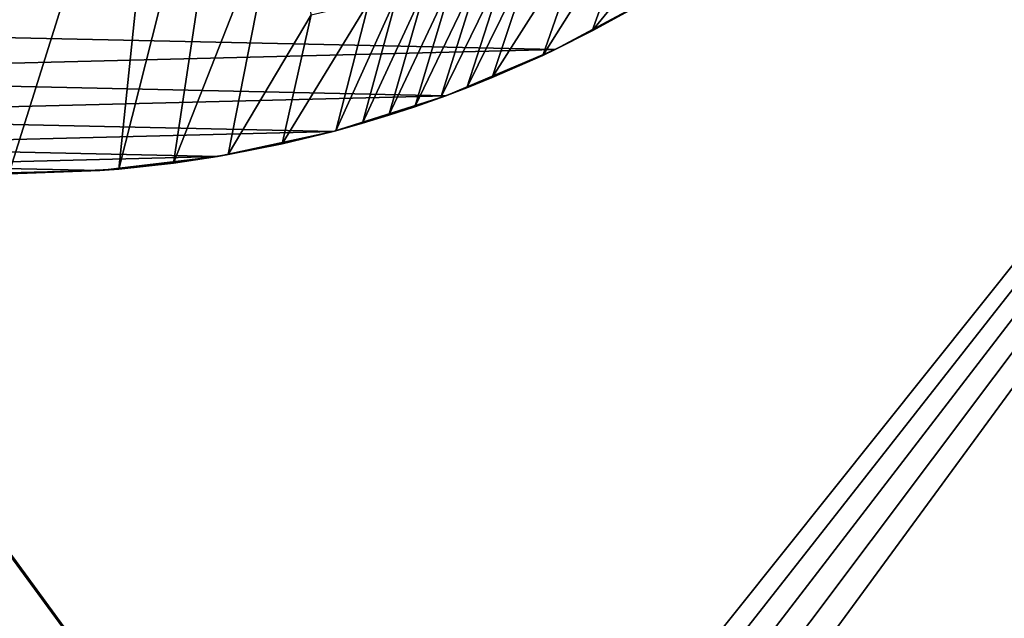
# Model space of a CAD drawing. Header units: metres. Extents: x -1004 to 0, y -808 to 0.
# Tile 103 of 136: x -406 to -219, y -336 to -222. Entities that reach past the tile are written whole.
import ezdxf

# ---------------------------------------------------------------- set-up
doc = ezdxf.new("R2010")
doc.units = ezdxf.units.M

msp = doc.modelspace()

# ---------------------------------------------------------------- linework, layer by layer
at = {"layer": 'None'}
for points in [[(-376.390991, -249.726334, 628.364929), (-386.80661, -250.868378, 628.364929), (-361.534515, -151.034119, 269.596375)], [(-361.534515, -151.034119, 269.596375), (-386.80661, -250.868378, 628.364929), (-376.64209, -152.629639, 266.606384)], [(-356.24649, -198.476288, 451.07196), (-376.390991, -249.726334, 628.364929), (-361.534515, -151.034119, 269.596375)], [(-376.64209, -152.629639, 266.606384), (-407.738159, -251.781006, 628.364929), (-407.743011, -153.945282, 264.157867)], [(-386.80661, -250.868378, 628.364929), (-407.738159, -251.781006, 628.364929), (-376.64209, -152.629639, 266.606384)], [(-366.035156, -248.130508, 628.364929), (-376.390991, -249.726334, 628.364929), (-356.24649, -198.476288, 451.07196)], [(-350.235718, -221.545441, 541.058167), (-366.035156, -248.130508, 628.364929), (-356.24649, -198.476288, 451.07196)], [(-296.848663, -224.631653, 628.364929), (-306.244751, -229.269318, 628.364929), (-288.229553, -200.730835, 553.996582)], [(-288.229553, -200.730835, 553.996582), (-306.244751, -229.269318, 628.364929), (-297.834869, -205.112473, 551.308533)], [(-283.686127, -208.465439, 592.59137), (-296.848663, -224.631653, 628.364929), (-288.229553, -200.730835, 553.996582)], [(-306.244751, -229.269318, 628.364929), (-315.83429, -233.492493, 628.364929), (-297.834869, -205.112473, 551.308533)], [(-297.834869, -205.112473, 551.308533), (-315.83429, -233.492493, 628.364929), (-307.758789, -209.157074, 548.816711)], [(-315.83429, -233.492493, 628.364929), (-320.695892, -235.446106, 628.364929), (-307.758789, -209.157074, 548.816711)], [(-307.758789, -209.157074, 548.816711), (-320.695892, -235.446106, 628.364929), (-312.834106, -211.046158, 547.64801)], [(-287.664154, -219.587906, 628.364929), (-296.848663, -224.631653, 628.364929), (-283.686127, -208.465439, 592.59137)], [(-320.695892, -235.446106, 628.364929), (-325.59903, -237.293045, 628.364929), (-312.834106, -211.046158, 547.64801)], [(-312.834106, -211.046158, 547.64801), (-325.59903, -237.293045, 628.364929), (-317.98175, -212.84285, 546.532959)], [(-520.812561, -223.441391, 660.551514), (-284.117157, -217.49707, 660.707458), (-540.131531, -211.915665, 660.853333)], [(-325.59903, -237.293045, 628.364929), (-330.541382, -239.032288, 628.364929), (-317.98175, -212.84285, 546.532959)], [(-317.98175, -212.84285, 546.532959), (-330.541382, -239.032288, 628.364929), (-323.199097, -214.544464, 545.472961)], [(-330.541382, -239.032288, 628.364929), (-335.52066, -240.662857, 628.364929), (-323.199097, -214.544464, 545.472961)], [(-323.199097, -214.544464, 545.472961), (-335.52066, -240.662857, 628.364929), (-328.483612, -216.148453, 544.469727)], [(-335.52066, -240.662857, 628.364929), (-340.534454, -242.18396, 628.364929), (-328.483612, -216.148453, 544.469727)], [(-328.483612, -216.148453, 544.469727), (-340.534454, -242.18396, 628.364929), (-333.832489, -217.652527, 543.524902)], [(-303.921326, -228.169846, 660.427917), (-284.117157, -217.49707, 660.707458), (-520.812561, -223.441391, 660.551514)], [(-340.534454, -242.18396, 628.364929), (-345.580353, -243.595032, 628.364929), (-333.832489, -217.652527, 543.524902)], [(-333.832489, -217.652527, 543.524902), (-345.580353, -243.595032, 628.364929), (-339.242859, -219.054657, 542.640259)], [(-303.921326, -228.169846, 660.427917), (-287.664154, -219.587906, 628.364929), (-284.117157, -217.49707, 660.707458)], [(-345.580353, -243.595032, 628.364929), (-355.758484, -246.085342, 628.364929), (-339.242859, -219.054657, 542.640259)], [(-339.242859, -219.054657, 542.640259), (-355.758484, -246.085342, 628.364929), (-350.235718, -221.545441, 541.058167)], [(-303.921326, -228.169846, 660.427917), (-296.848663, -224.631653, 628.364929), (-287.664154, -219.587906, 628.364929)], [(-355.758484, -246.085342, 628.364929), (-366.035156, -248.130508, 628.364929), (-350.235718, -221.545441, 541.058167)], [(-500.497192, -233.107132, 660.29834), (-303.921326, -228.169846, 660.427917), (-520.812561, -223.441391, 660.551514)], [(-306.244751, -229.269318, 628.364929), (-296.848663, -224.631653, 628.364929), (-303.921326, -228.169846, 660.427917)], [(-324.638794, -236.940872, 660.198181), (-303.921326, -228.169846, 660.427917), (-500.497192, -233.107132, 660.29834)], [(-315.83429, -233.492493, 628.364929), (-303.921326, -228.169846, 660.427917), (-324.638794, -236.940872, 660.198181)], [(-315.83429, -233.492493, 628.364929), (-306.244751, -229.269318, 628.364929), (-303.921326, -228.169846, 660.427917)], [(-479.36441, -240.827759, 660.096191), (-324.638794, -236.940872, 660.198181), (-500.497192, -233.107132, 660.29834)], [(-320.695892, -235.446106, 628.364929), (-315.83429, -233.492493, 628.364929), (-324.638794, -236.940872, 660.198181)], [(-324.638794, -236.940872, 660.198181), (-325.59903, -237.293045, 628.364929), (-320.695892, -235.446106, 628.364929)], [(-346.087494, -243.732101, 660.020264), (-324.638794, -236.940872, 660.198181), (-479.36441, -240.827759, 660.096191)], [(-335.52066, -240.662857, 628.364929), (-324.638794, -236.940872, 660.198181), (-346.087494, -243.732101, 660.020264)], [(-335.52066, -240.662857, 628.364929), (-330.541382, -239.032288, 628.364929), (-324.638794, -236.940872, 660.198181)], [(-330.541382, -239.032288, 628.364929), (-325.59903, -237.293045, 628.364929), (-324.638794, -236.940872, 660.198181)], [(-457.592987, -246.536331, 659.946716), (-346.087494, -243.732101, 660.020264), (-479.36441, -240.827759, 660.096191)], [(-340.534454, -242.18396, 628.364929), (-335.52066, -240.662857, 628.364929), (-346.087494, -243.732101, 660.020264)], [(-346.087494, -243.732101, 660.020264), (-345.580353, -243.595032, 628.364929), (-340.534454, -242.18396, 628.364929)], [(-368.080811, -248.485947, 659.895752), (-346.087494, -243.732101, 660.020264), (-457.592987, -246.536331, 659.946716)], [(-368.080811, -248.485947, 659.895752), (-355.758484, -246.085342, 628.364929), (-346.087494, -243.732101, 660.020264)], [(-355.758484, -246.085342, 628.364929), (-345.580353, -243.595032, 628.364929), (-346.087494, -243.732101, 660.020264)], [(-435.383087, -250.178894, 659.851318), (-368.080811, -248.485947, 659.895752), (-457.592987, -246.536331, 659.946716)], [(-368.080811, -248.485947, 659.895752), (-366.035156, -248.130508, 628.364929), (-355.758484, -246.085342, 628.364929)], [(-390.429749, -251.158157, 659.825745), (-368.080811, -248.485947, 659.895752), (-435.383087, -250.178894, 659.851318)], [(-390.429749, -251.158157, 659.825745), (-376.390991, -249.726334, 628.364929), (-368.080811, -248.485947, 659.895752)], [(-376.390991, -249.726334, 628.364929), (-366.035156, -248.130508, 628.364929), (-368.080811, -248.485947, 659.895752)], [(-412.92926, -251.724091, 659.810852), (-390.429749, -251.158157, 659.825745), (-435.383087, -250.178894, 659.851318)], [(-386.80661, -250.868378, 628.364929), (-376.390991, -249.726334, 628.364929), (-390.429749, -251.158157, 659.825745)], [(-407.738159, -251.781006, 628.364929), (-390.429749, -251.158157, 659.825745), (-412.92926, -251.724091, 659.810852)], [(-407.738159, -251.781006, 628.364929), (-386.80661, -250.868378, 628.364929), (-390.429749, -251.158157, 659.825745)]]:
    msp.add_3dface(points, dxfattribs=at)
at = {"layer": 'None012310'}
for points in [[(-502.018646, -194.333847, 2169.999756), (-820.791748, -631.100647, 2169.999756), (-183.245575, -631.100647, 2169.999756)], [(-183.245575, -194.333847, 2169.999756), (-502.018646, -194.333847, 2169.999756), (-183.245575, -631.100647, 2169.999756)], [(-183.245575, -630.385498, 2167.143799), (-820.791748, -630.385498, 2167.143799), (-502.018646, -195.279739, 2167.143799)], [(-183.245575, -195.279739, 2167.143799), (-183.245575, -630.385498, 2167.143799), (-502.018646, -195.279739, 2167.143799)]]:
    msp.add_3dface(points, dxfattribs=at)
at = {"layer": 'None012349'}
for points in [[(-10, -10, 90), (-502.018646, -625.846375, 90), (-994.037292, -10, 90)], [(-494.003571, -626.560364, 90), (-502.018646, -625.846375, 90), (-10, -10, 90)], [(-485.779327, -628.854126, 90), (-494.003571, -626.560364, 90), (-10, -10, 90)], [(-477.800262, -632.855408, 90), (-485.779327, -628.854126, 90), (-10, -10, 90)], [(-10, -10, 90), (-470.61264, -638.481506, 90), (-477.800262, -632.855408, 90)], [(-217.024689, -763.271118, 90), (-470.61264, -638.481506, 90), (-10, -10, 90)], [(-310.819183, -74.833893, 118.716827), (-357.881531, -76.725929, 118.683807), (-65.750778, -245.26564, 115.741936)], [(-67.63723, -207.428024, 116.40239), (-310.819183, -74.833893, 118.716827), (-65.750778, -245.26564, 115.741936)], [(-502.018616, -79.224953, 118.640182), (-502.018646, -605.043579, 109.461983), (-405.341431, -78.099579, 118.659828)], [(-502.018646, -605.043579, 109.461983), (-490.16217, -606.131226, 109.443001), (-405.341431, -78.099579, 118.659828)], [(-405.341431, -78.099579, 118.659828), (-490.16217, -606.131226, 109.443001), (-63.327908, -322.10611, 114.400681)], [(-65.750778, -245.26564, 115.741936), (-357.881531, -76.725929, 118.683807), (-405.341431, -78.099579, 118.659828)], [(-63.327908, -322.10611, 114.400681), (-64.299881, -283.837677, 115.068657), (-405.341431, -78.099579, 118.659828)], [(-64.299881, -283.837677, 115.068657), (-65.750778, -245.26564, 115.741936), (-405.341431, -78.099579, 118.659828)], [(-490.16217, -606.131226, 109.443001), (-62.766594, -397.573273, 113.083397), (-63.327908, -322.10611, 114.400681)]]:
    msp.add_3dface(points, dxfattribs=at)

doc.saveas('drawing.dxf')
